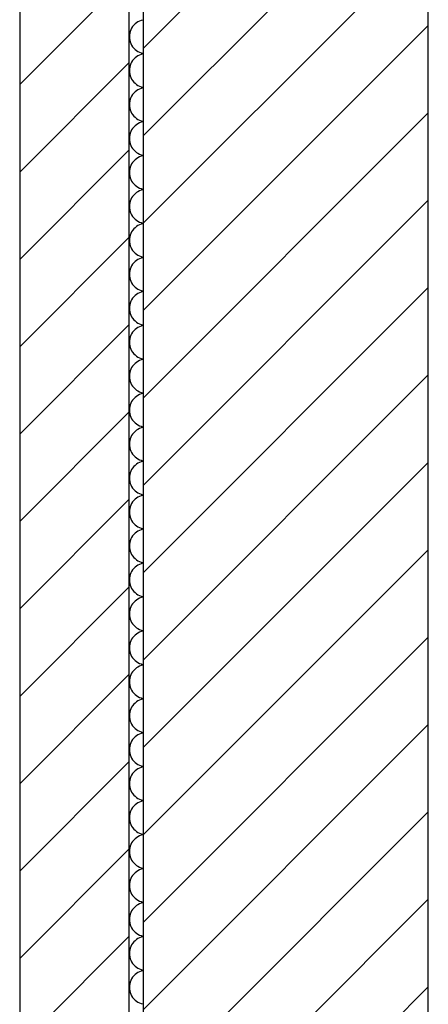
# Model space of a CAD drawing. Extents: x -73 to 183, y -4 to 85.
# Tile 28 of 98: x -32.709 to -32.279, y 39.036 to 40.071. Entities that reach past the tile are written whole.
import ezdxf

# ---------------------------------------------------------------- set-up
doc = ezdxf.new("R2010")
doc.units = 0
doc.header["$MEASUREMENT"] = 0
doc.layers.add('0._EG_2_0', color=7, linetype='Continuous')
doc.layers.add('0._EG_2_R_TR_AUSSENWAND', color=7, linetype='Continuous')
pattern_1 = [(45, (0, 0), (-0.04596194, 0.04596194), [])]

# ---------------------------------------------------------------- blocks, each defined once
blk = doc.blocks.new('*X5', base_point=(-44.6515, -8.996))
at = {"layer": '0._EG_2_R_TR_AUSSENWAND', "linetype": 'Continuous', "ltscale": 1000}
for p, q in [((-32.5909, 40.0626), (-32.5918, 40.0609)), ((-32.5899, 40.0641), (-32.5909, 40.0626)), ((-32.5887, 40.0656), (-32.5899, 40.0641)), ((-32.5873, 40.0669), (-32.5887, 40.0656)), ((-32.5859, 40.0681), (-32.5873, 40.0669)), ((-32.5843, 40.0691), (-32.5859, 40.0681)), ((-32.5826, 40.0699), (-32.5843, 40.0691)), ((-32.5808, 40.0706), (-32.5826, 40.0699)), ((-32.579, 40.0711), (-32.5808, 40.0706)), ((-32.5787, 40.0711), (-32.579, 40.0711)), ((-32.5932, 40.0555), (-32.5933, 40.0536)), ((-32.5933, 40.0536), (-32.5932, 40.0517)), ((-32.5929, 40.0573), (-32.5932, 40.0555)), ((-32.5932, 40.0517), (-32.5929, 40.0498)), ((-32.5924, 40.0591), (-32.5929, 40.0573)), ((-32.5918, 40.0609), (-32.5924, 40.0591)), ((-32.5929, 40.0498), (-32.5924, 40.048)), ((-32.5924, 40.048), (-32.5918, 40.0463)), ((-32.5918, 40.0463), (-32.5909, 40.0446)), ((-32.5909, 40.0446), (-32.5899, 40.043)), ((-32.5899, 40.043), (-32.5887, 40.0416)), ((-32.5887, 40.0416), (-32.5873, 40.0402)), ((-32.5873, 40.0312), (-32.5887, 40.0299)), ((-32.5873, 40.0402), (-32.5859, 40.0391)), ((-32.5859, 40.0324), (-32.5873, 40.0312)), ((-32.5859, 40.0391), (-32.5843, 40.038)), ((-32.5843, 40.0334), (-32.5859, 40.0324)), ((-32.5843, 40.038), (-32.5826, 40.0372)), ((-32.5826, 40.0342), (-32.5843, 40.0334)), ((-32.5826, 40.0372), (-32.5808, 40.0365)), ((-32.5808, 40.0349), (-32.5826, 40.0342)), ((-32.5808, 40.0365), (-32.579, 40.0361)), ((-32.579, 40.0354), (-32.5808, 40.0349)), ((-32.579, 40.0361), (-32.5787, 40.036)), ((-32.5787, 40.0354), (-32.579, 40.0354)), ((-32.5929, 40.0216), (-32.5932, 40.0197)), ((-32.5924, 40.0234), (-32.5929, 40.0216)), ((-32.5918, 40.0252), (-32.5924, 40.0234)), ((-32.5909, 40.0268), (-32.5918, 40.0252)), ((-32.5899, 40.0284), (-32.5909, 40.0268)), ((-32.5887, 40.0299), (-32.5899, 40.0284)), ((-32.5932, 40.0197), (-32.5933, 40.0179)), ((-32.5933, 40.0179), (-32.5932, 40.016)), ((-32.5932, 40.016), (-32.5929, 40.0141)), ((-32.5929, 40.0141), (-32.5924, 40.0123)), ((-32.5924, 40.0123), (-32.5918, 40.0105)), ((-32.5918, 40.0105), (-32.5909, 40.0089)), ((-32.5909, 40.0089), (-32.5899, 40.0073)), ((-32.5899, 40.0073), (-32.5887, 40.0058)), ((-32.5887, 40.0058), (-32.5873, 40.0045)), ((-32.5873, 40.0045), (-32.5859, 40.0033)), ((-32.5859, 40.0033), (-32.5843, 40.0023)), ((-32.5843, 40.0023), (-32.5826, 40.0015)), ((-32.5826, 40.0015), (-32.5808, 40.0008)), ((-32.5808, 40.0008), (-32.579, 40.0004)), ((-32.579, 39.9996), (-32.5808, 39.9992)), ((-32.579, 40.0004), (-32.5787, 40.0003)), ((-32.5787, 39.9997), (-32.579, 39.9996)), ((-32.5918, 39.9895), (-32.5924, 39.9877)), ((-32.5909, 39.9911), (-32.5918, 39.9895)), ((-32.5899, 39.9927), (-32.5909, 39.9911)), ((-32.5887, 39.9942), (-32.5899, 39.9927)), ((-32.5873, 39.9955), (-32.5887, 39.9942)), ((-32.5859, 39.9967), (-32.5873, 39.9955)), ((-32.5843, 39.9977), (-32.5859, 39.9967)), ((-32.5826, 39.9985), (-32.5843, 39.9977)), ((-32.5808, 39.9992), (-32.5826, 39.9985)), ((-32.5932, 39.984), (-32.5933, 39.9821)), ((-32.5933, 39.9821), (-32.5932, 39.9803)), ((-32.5929, 39.9859), (-32.5932, 39.984)), ((-32.5932, 39.9803), (-32.5929, 39.9784)), ((-32.5924, 39.9877), (-32.5929, 39.9859)), ((-32.5929, 39.9784), (-32.5924, 39.9766)), ((-32.5924, 39.9766), (-32.5918, 39.9748)), ((-32.5918, 39.9748), (-32.5909, 39.9732)), ((-32.5909, 39.9732), (-32.5899, 39.9716)), ((-32.5899, 39.9716), (-32.5887, 39.9701)), ((-32.5887, 39.9701), (-32.5873, 39.9688)), ((-32.5873, 39.9688), (-32.5859, 39.9676)), ((-32.5887, 39.9584), (-32.5899, 39.957)), ((-32.5873, 39.9598), (-32.5887, 39.9584)), ((-32.5859, 39.9609), (-32.5873, 39.9598)), ((-32.5859, 39.9676), (-32.5843, 39.9666)), ((-32.5843, 39.962), (-32.5859, 39.9609)), ((-32.5843, 39.9666), (-32.5826, 39.9658)), ((-32.5826, 39.9628), (-32.5843, 39.962)), ((-32.5826, 39.9658), (-32.5808, 39.9651)), ((-32.5808, 39.9635), (-32.5826, 39.9628)), ((-32.5808, 39.9651), (-32.579, 39.9646)), ((-32.579, 39.9639), (-32.5808, 39.9635)), ((-32.579, 39.9646), (-32.5787, 39.9646)), ((-32.5787, 39.964), (-32.579, 39.9639)), ((-32.5932, 39.9483), (-32.5933, 39.9464)), ((-32.5929, 39.9502), (-32.5932, 39.9483)), ((-32.5924, 39.952), (-32.5929, 39.9502)), ((-32.5918, 39.9537), (-32.5924, 39.952)), ((-32.5909, 39.9554), (-32.5918, 39.9537)), ((-32.5899, 39.957), (-32.5909, 39.9554)), ((-32.5933, 39.9464), (-32.5932, 39.9445)), ((-32.5932, 39.9445), (-32.5929, 39.9427)), ((-32.5929, 39.9427), (-32.5924, 39.9409)), ((-32.5924, 39.9409), (-32.5918, 39.9391)), ((-32.5918, 39.9391), (-32.5909, 39.9374)), ((-32.5909, 39.9374), (-32.5899, 39.9359)), ((-32.5899, 39.9359), (-32.5887, 39.9344)), ((-32.5887, 39.9344), (-32.5873, 39.9331)), ((-32.5873, 39.9331), (-32.5859, 39.9319)), ((-32.5859, 39.9319), (-32.5843, 39.9309)), ((-32.5843, 39.9309), (-32.5826, 39.9301)), ((-32.5826, 39.9271), (-32.5843, 39.9262)), ((-32.5826, 39.9301), (-32.5808, 39.9294)), ((-32.5808, 39.9277), (-32.5826, 39.9271)), ((-32.5808, 39.9294), (-32.579, 39.9289)), ((-32.579, 39.9282), (-32.5808, 39.9277)), ((-32.579, 39.9289), (-32.5787, 39.9289)), ((-32.5787, 39.9283), (-32.579, 39.9282)), ((-32.5918, 39.918), (-32.5924, 39.9163)), ((-32.5909, 39.9197), (-32.5918, 39.918)), ((-32.5899, 39.9213), (-32.5909, 39.9197)), ((-32.5887, 39.9227), (-32.5899, 39.9213)), ((-32.5873, 39.9241), (-32.5887, 39.9227)), ((-32.5859, 39.9252), (-32.5873, 39.9241)), ((-32.5843, 39.9262), (-32.5859, 39.9252)), ((-32.5932, 39.9126), (-32.5933, 39.9107)), ((-32.5933, 39.9107), (-32.5932, 39.9088)), ((-32.5929, 39.9145), (-32.5932, 39.9126)), ((-32.5932, 39.9088), (-32.5929, 39.907)), ((-32.5924, 39.9163), (-32.5929, 39.9145)), ((-32.5929, 39.907), (-32.5924, 39.9052)), ((-32.5924, 39.9052), (-32.5918, 39.9034)), ((-32.5918, 39.9034), (-32.5909, 39.9017)), ((-32.5909, 39.9017), (-32.5899, 39.9002)), ((-32.5899, 39.9002), (-32.5887, 39.8987)), ((-32.5887, 39.8987), (-32.5873, 39.8974)), ((-32.5873, 39.8974), (-32.5859, 39.8962)), ((-32.5859, 39.8962), (-32.5843, 39.8952)), ((-32.5899, 39.8856), (-32.5909, 39.884)), ((-32.5887, 39.887), (-32.5899, 39.8856)), ((-32.5873, 39.8883), (-32.5887, 39.887)), ((-32.5859, 39.8895), (-32.5873, 39.8883)), ((-32.5843, 39.8905), (-32.5859, 39.8895)), ((-32.5843, 39.8952), (-32.5826, 39.8943)), ((-32.5826, 39.8914), (-32.5843, 39.8905)), ((-32.5826, 39.8943), (-32.5808, 39.8937)), ((-32.5808, 39.892), (-32.5826, 39.8914)), ((-32.5808, 39.8937), (-32.579, 39.8932)), ((-32.579, 39.8925), (-32.5808, 39.892)), ((-32.579, 39.8932), (-32.5787, 39.8932)), ((-32.5787, 39.8926), (-32.579, 39.8925)), ((-32.5932, 39.8769), (-32.5933, 39.875)), ((-32.5933, 39.875), (-32.5932, 39.8731)), ((-32.5929, 39.8787), (-32.5932, 39.8769)), ((-32.5924, 39.8806), (-32.5929, 39.8787)), ((-32.5918, 39.8823), (-32.5924, 39.8806)), ((-32.5909, 39.884), (-32.5918, 39.8823)), ((-32.5932, 39.8731), (-32.5929, 39.8713)), ((-32.5929, 39.8713), (-32.5924, 39.8694)), ((-32.5924, 39.8694), (-32.5918, 39.8677)), ((-32.5918, 39.8677), (-32.5909, 39.866)), ((-32.5909, 39.866), (-32.5899, 39.8644)), ((-32.5899, 39.8644), (-32.5887, 39.863)), ((-32.5887, 39.863), (-32.5873, 39.8617)), ((-32.5873, 39.8617), (-32.5859, 39.8605)), ((-32.5859, 39.8605), (-32.5843, 39.8595)), ((-32.5843, 39.8548), (-32.5859, 39.8538)), ((-32.5843, 39.8595), (-32.5826, 39.8586)), ((-32.5826, 39.8557), (-32.5843, 39.8548)), ((-32.5826, 39.8586), (-32.5808, 39.858)), ((-32.5808, 39.8563), (-32.5826, 39.8557)), ((-32.5808, 39.858), (-32.579, 39.8575)), ((-32.579, 39.8568), (-32.5808, 39.8563)), ((-32.579, 39.8575), (-32.5787, 39.8574)), ((-32.5787, 39.8568), (-32.579, 39.8568)), ((-32.5924, 39.8448), (-32.5929, 39.843)), ((-32.5918, 39.8466), (-32.5924, 39.8448)), ((-32.5909, 39.8483), (-32.5918, 39.8466)), ((-32.5899, 39.8498), (-32.5909, 39.8483)), ((-32.5887, 39.8513), (-32.5899, 39.8498)), ((-32.5873, 39.8526), (-32.5887, 39.8513)), ((-32.5859, 39.8538), (-32.5873, 39.8526)), ((-32.5932, 39.8412), (-32.5933, 39.8393)), ((-32.5933, 39.8393), (-32.5932, 39.8374)), ((-32.5929, 39.843), (-32.5932, 39.8412)), ((-32.5932, 39.8374), (-32.5929, 39.8355)), ((-32.5929, 39.8355), (-32.5924, 39.8337)), ((-32.5924, 39.8337), (-32.5918, 39.832)), ((-32.5918, 39.832), (-32.5909, 39.8303)), ((-32.5909, 39.8303), (-32.5899, 39.8287)), ((-32.5899, 39.8287), (-32.5887, 39.8273)), ((-32.5887, 39.8273), (-32.5873, 39.8259)), ((-32.5873, 39.8259), (-32.5859, 39.8248)), ((-32.5859, 39.8248), (-32.5843, 39.8238)), ((-32.5843, 39.8238), (-32.5826, 39.8229)), ((-32.5899, 39.8141), (-32.5909, 39.8126)), ((-32.5887, 39.8156), (-32.5899, 39.8141)), ((-32.5873, 39.8169), (-32.5887, 39.8156)), ((-32.5859, 39.8181), (-32.5873, 39.8169)), ((-32.5843, 39.8191), (-32.5859, 39.8181)), ((-32.5826, 39.8199), (-32.5843, 39.8191)), ((-32.5826, 39.8229), (-32.5808, 39.8223)), ((-32.5808, 39.8206), (-32.5826, 39.8199)), ((-32.5808, 39.8223), (-32.579, 39.8218)), ((-32.579, 39.8211), (-32.5808, 39.8206)), ((-32.579, 39.8218), (-32.5787, 39.8217)), ((-32.5787, 39.8211), (-32.579, 39.8211)), ((-32.5932, 39.8055), (-32.5933, 39.8036)), ((-32.5933, 39.8036), (-32.5932, 39.8017)), ((-32.5929, 39.8073), (-32.5932, 39.8055)), ((-32.5924, 39.8091), (-32.5929, 39.8073)), ((-32.5918, 39.8109), (-32.5924, 39.8091)), ((-32.5909, 39.8126), (-32.5918, 39.8109)), ((-32.5932, 39.8017), (-32.5929, 39.7998)), ((-32.5929, 39.7998), (-32.5924, 39.798)), ((-32.5924, 39.798), (-32.5918, 39.7963)), ((-32.5918, 39.7963), (-32.5909, 39.7946)), ((-32.5909, 39.7946), (-32.5899, 39.793)), ((-32.5899, 39.793), (-32.5887, 39.7916)), ((-32.5887, 39.7916), (-32.5873, 39.7902)), ((-32.5873, 39.7902), (-32.5859, 39.7891)), ((-32.5859, 39.7824), (-32.5873, 39.7812)), ((-32.5859, 39.7891), (-32.5843, 39.788)), ((-32.5843, 39.7834), (-32.5859, 39.7824)), ((-32.5843, 39.788), (-32.5826, 39.7872)), ((-32.5826, 39.7842), (-32.5843, 39.7834)), ((-32.5826, 39.7872), (-32.5808, 39.7865)), ((-32.5808, 39.7849), (-32.5826, 39.7842)), ((-32.5808, 39.7865), (-32.579, 39.7861)), ((-32.579, 39.7854), (-32.5808, 39.7849)), ((-32.579, 39.7861), (-32.5787, 39.786)), ((-32.5787, 39.7854), (-32.579, 39.7854)), ((-32.5929, 39.7716), (-32.5932, 39.7697)), ((-32.5924, 39.7734), (-32.5929, 39.7716)), ((-32.5918, 39.7752), (-32.5924, 39.7734)), ((-32.5909, 39.7768), (-32.5918, 39.7752)), ((-32.5899, 39.7784), (-32.5909, 39.7768)), ((-32.5887, 39.7799), (-32.5899, 39.7784)), ((-32.5873, 39.7812), (-32.5887, 39.7799)), ((-32.5932, 39.7697), (-32.5933, 39.7679)), ((-32.5933, 39.7679), (-32.5932, 39.766)), ((-32.5932, 39.766), (-32.5929, 39.7641)), ((-32.5929, 39.7641), (-32.5924, 39.7623)), ((-32.5924, 39.7623), (-32.5918, 39.7605)), ((-32.5918, 39.7605), (-32.5909, 39.7589)), ((-32.5909, 39.7589), (-32.5899, 39.7573)), ((-32.5899, 39.7573), (-32.5887, 39.7558)), ((-32.5887, 39.7558), (-32.5873, 39.7545)), ((-32.5873, 39.7545), (-32.5859, 39.7533)), ((-32.5859, 39.7533), (-32.5843, 39.7523)), ((-32.5843, 39.7523), (-32.5826, 39.7515)), ((-32.5826, 39.7515), (-32.5808, 39.7508)), ((-32.5808, 39.7508), (-32.579, 39.7504)), ((-32.5909, 39.7411), (-32.5918, 39.7395)), ((-32.5899, 39.7427), (-32.5909, 39.7411)), ((-32.5887, 39.7442), (-32.5899, 39.7427)), ((-32.5873, 39.7455), (-32.5887, 39.7442)), ((-32.5859, 39.7467), (-32.5873, 39.7455)), ((-32.5843, 39.7477), (-32.5859, 39.7467)), ((-32.5826, 39.7485), (-32.5843, 39.7477)), ((-32.5808, 39.7492), (-32.5826, 39.7485)), ((-32.579, 39.7496), (-32.5808, 39.7492)), ((-32.579, 39.7504), (-32.5787, 39.7503)), ((-32.5787, 39.7497), (-32.579, 39.7496)), ((-32.5932, 39.734), (-32.5933, 39.7321)), ((-32.5933, 39.7321), (-32.5932, 39.7303)), ((-32.5929, 39.7359), (-32.5932, 39.734)), ((-32.5932, 39.7303), (-32.5929, 39.7284)), ((-32.5924, 39.7377), (-32.5929, 39.7359)), ((-32.5918, 39.7395), (-32.5924, 39.7377)), ((-32.5929, 39.7284), (-32.5924, 39.7266)), ((-32.5924, 39.7266), (-32.5918, 39.7248)), ((-32.5918, 39.7248), (-32.5909, 39.7232)), ((-32.5909, 39.7232), (-32.5899, 39.7216)), ((-32.5899, 39.7216), (-32.5887, 39.7201)), ((-32.5887, 39.7201), (-32.5873, 39.7188)), ((-32.5873, 39.7098), (-32.5887, 39.7084)), ((-32.5873, 39.7188), (-32.5859, 39.7176)), ((-32.5859, 39.7109), (-32.5873, 39.7098)), ((-32.5859, 39.7176), (-32.5843, 39.7166)), ((-32.5843, 39.712), (-32.5859, 39.7109)), ((-32.5843, 39.7166), (-32.5826, 39.7158)), ((-32.5826, 39.7128), (-32.5843, 39.712)), ((-32.5826, 39.7158), (-32.5808, 39.7151)), ((-32.5808, 39.7135), (-32.5826, 39.7128)), ((-32.5808, 39.7151), (-32.579, 39.7146)), ((-32.579, 39.7139), (-32.5808, 39.7135)), ((-32.579, 39.7146), (-32.5787, 39.7146)), ((-32.5787, 39.714), (-32.579, 39.7139)), ((-32.5929, 39.7002), (-32.5932, 39.6983)), ((-32.5924, 39.702), (-32.5929, 39.7002)), ((-32.5918, 39.7037), (-32.5924, 39.702)), ((-32.5909, 39.7054), (-32.5918, 39.7037)), ((-32.5899, 39.707), (-32.5909, 39.7054)), ((-32.5887, 39.7084), (-32.5899, 39.707)), ((-32.5932, 39.6983), (-32.5933, 39.6964)), ((-32.5933, 39.6964), (-32.5932, 39.6945)), ((-32.5932, 39.6945), (-32.5929, 39.6927)), ((-32.5929, 39.6927), (-32.5924, 39.6909)), ((-32.5924, 39.6909), (-32.5918, 39.6891)), ((-32.5918, 39.6891), (-32.5909, 39.6874)), ((-32.5909, 39.6874), (-32.5899, 39.6859)), ((-32.5899, 39.6859), (-32.5887, 39.6844)), ((-32.5887, 39.6844), (-32.5873, 39.6831)), ((-32.5873, 39.6831), (-32.5859, 39.6819)), ((-32.5859, 39.6819), (-32.5843, 39.6809)), ((-32.5843, 39.6809), (-32.5826, 39.6801)), ((-32.5826, 39.6801), (-32.5808, 39.6794)), ((-32.5808, 39.6794), (-32.579, 39.6789)), ((-32.579, 39.6782), (-32.5808, 39.6777)), ((-32.579, 39.6789), (-32.5787, 39.6789)), ((-32.5787, 39.6783), (-32.579, 39.6782)), ((-32.5918, 39.668), (-32.5924, 39.6663)), ((-32.5909, 39.6697), (-32.5918, 39.668)), ((-32.5899, 39.6713), (-32.5909, 39.6697)), ((-32.5887, 39.6727), (-32.5899, 39.6713)), ((-32.5873, 39.6741), (-32.5887, 39.6727)), ((-32.5859, 39.6752), (-32.5873, 39.6741)), ((-32.5843, 39.6762), (-32.5859, 39.6752)), ((-32.5826, 39.6771), (-32.5843, 39.6762)), ((-32.5808, 39.6777), (-32.5826, 39.6771)), ((-32.5932, 39.6626), (-32.5933, 39.6607)), ((-32.5933, 39.6607), (-32.5932, 39.6588)), ((-32.5929, 39.6645), (-32.5932, 39.6626)), ((-32.5932, 39.6588), (-32.5929, 39.657)), ((-32.5924, 39.6663), (-32.5929, 39.6645)), ((-32.5929, 39.657), (-32.5924, 39.6552)), ((-32.5924, 39.6552), (-32.5918, 39.6534)), ((-32.5918, 39.6534), (-32.5909, 39.6517)), ((-32.5909, 39.6517), (-32.5899, 39.6502)), ((-32.5899, 39.6502), (-32.5887, 39.6487)), ((-32.5887, 39.6487), (-32.5873, 39.6474)), ((-32.5873, 39.6474), (-32.5859, 39.6462)), ((-32.5887, 39.637), (-32.5899, 39.6356)), ((-32.5873, 39.6383), (-32.5887, 39.637)), ((-32.5859, 39.6395), (-32.5873, 39.6383)), ((-32.5859, 39.6462), (-32.5843, 39.6452)), ((-32.5843, 39.6405), (-32.5859, 39.6395)), ((-32.5843, 39.6452), (-32.5826, 39.6443)), ((-32.5826, 39.6414), (-32.5843, 39.6405)), ((-32.5826, 39.6443), (-32.5808, 39.6437)), ((-32.5808, 39.642), (-32.5826, 39.6414)), ((-32.5808, 39.6437), (-32.579, 39.6432)), ((-32.579, 39.6425), (-32.5808, 39.642)), ((-32.579, 39.6432), (-32.5787, 39.6432)), ((-32.5787, 39.6426), (-32.579, 39.6425)), ((-32.5932, 39.6269), (-32.5933, 39.625)), ((-32.5929, 39.6287), (-32.5932, 39.6269)), ((-32.5924, 39.6306), (-32.5929, 39.6287)), ((-32.5918, 39.6323), (-32.5924, 39.6306)), ((-32.5909, 39.634), (-32.5918, 39.6323)), ((-32.5899, 39.6356), (-32.5909, 39.634)), ((-32.5933, 39.625), (-32.5932, 39.6231)), ((-32.5932, 39.6231), (-32.5929, 39.6213)), ((-32.5929, 39.6213), (-32.5924, 39.6194)), ((-32.5924, 39.6194), (-32.5918, 39.6177)), ((-32.5918, 39.6177), (-32.5909, 39.616)), ((-32.5909, 39.616), (-32.5899, 39.6144)), ((-32.5899, 39.6144), (-32.5887, 39.613)), ((-32.5887, 39.613), (-32.5873, 39.6117)), ((-32.5873, 39.6117), (-32.5859, 39.6105)), ((-32.5859, 39.6105), (-32.5843, 39.6095)), ((-32.5843, 39.6095), (-32.5826, 39.6086)), ((-32.5826, 39.6086), (-32.5808, 39.608)), ((-32.5808, 39.6063), (-32.5826, 39.6057)), ((-32.5808, 39.608), (-32.579, 39.6075)), ((-32.579, 39.6068), (-32.5808, 39.6063)), ((-32.579, 39.6075), (-32.5787, 39.6074)), ((-32.5787, 39.6068), (-32.579, 39.6068)), ((-32.5918, 39.5966), (-32.5924, 39.5948)), ((-32.5909, 39.5983), (-32.5918, 39.5966)), ((-32.5899, 39.5998), (-32.5909, 39.5983)), ((-32.5887, 39.6013), (-32.5899, 39.5998)), ((-32.5873, 39.6026), (-32.5887, 39.6013)), ((-32.5859, 39.6038), (-32.5873, 39.6026)), ((-32.5843, 39.6048), (-32.5859, 39.6038)), ((-32.5826, 39.6057), (-32.5843, 39.6048)), ((-32.5932, 39.5912), (-32.5933, 39.5893)), ((-32.5933, 39.5893), (-32.5932, 39.5874)), ((-32.5929, 39.593), (-32.5932, 39.5912)), ((-32.5932, 39.5874), (-32.5929, 39.5855)), ((-32.5924, 39.5948), (-32.5929, 39.593)), ((-32.5929, 39.5855), (-32.5924, 39.5837)), ((-32.5924, 39.5837), (-32.5918, 39.582)), ((-32.5918, 39.582), (-32.5909, 39.5803)), ((-32.5909, 39.5803), (-32.5899, 39.5787)), ((-32.5899, 39.5787), (-32.5887, 39.5773)), ((-32.5887, 39.5773), (-32.5873, 39.5759)), ((-32.5873, 39.5759), (-32.5859, 39.5748)), ((-32.5859, 39.5748), (-32.5843, 39.5738)), ((-32.5887, 39.5656), (-32.5899, 39.5641)), ((-32.5873, 39.5669), (-32.5887, 39.5656)), ((-32.5859, 39.5681), (-32.5873, 39.5669)), ((-32.5843, 39.5691), (-32.5859, 39.5681)), ((-32.5843, 39.5738), (-32.5826, 39.5729)), ((-32.5826, 39.5699), (-32.5843, 39.5691)), ((-32.5826, 39.5729), (-32.5808, 39.5723)), ((-32.5808, 39.5706), (-32.5826, 39.5699)), ((-32.5808, 39.5723), (-32.579, 39.5718)), ((-32.579, 39.5711), (-32.5808, 39.5706)), ((-32.579, 39.5718), (-32.5787, 39.5717)), ((-32.5787, 39.5711), (-32.579, 39.5711)), ((-32.5932, 39.5555), (-32.5933, 39.5536)), ((-32.5929, 39.5573), (-32.5932, 39.5555)), ((-32.5924, 39.5591), (-32.5929, 39.5573)), ((-32.5918, 39.5609), (-32.5924, 39.5591)), ((-32.5909, 39.5626), (-32.5918, 39.5609)), ((-32.5899, 39.5641), (-32.5909, 39.5626)), ((-32.5933, 39.5536), (-32.5932, 39.5517)), ((-32.5932, 39.5517), (-32.5929, 39.5498)), ((-32.5929, 39.5498), (-32.5924, 39.548)), ((-32.5924, 39.548), (-32.5918, 39.5463)), ((-32.5918, 39.5463), (-32.5909, 39.5446)), ((-32.5909, 39.5446), (-32.5899, 39.543)), ((-32.5899, 39.543), (-32.5887, 39.5416)), ((-32.5887, 39.5416), (-32.5873, 39.5402)), ((-32.5873, 39.5402), (-32.5859, 39.5391)), ((-32.5859, 39.5391), (-32.5843, 39.538)), ((-32.5843, 39.5334), (-32.5859, 39.5324)), ((-32.5843, 39.538), (-32.5826, 39.5372)), ((-32.5826, 39.5342), (-32.5843, 39.5334)), ((-32.5826, 39.5372), (-32.5808, 39.5365)), ((-32.5808, 39.5349), (-32.5826, 39.5342)), ((-32.5808, 39.5365), (-32.579, 39.5361)), ((-32.579, 39.5354), (-32.5808, 39.5349)), ((-32.579, 39.5361), (-32.5787, 39.536)), ((-32.5787, 39.5354), (-32.579, 39.5354)), ((-32.5924, 39.5234), (-32.5929, 39.5216)), ((-32.5918, 39.5252), (-32.5924, 39.5234)), ((-32.5909, 39.5268), (-32.5918, 39.5252)), ((-32.5899, 39.5284), (-32.5909, 39.5268)), ((-32.5887, 39.5299), (-32.5899, 39.5284)), ((-32.5873, 39.5312), (-32.5887, 39.5299)), ((-32.5859, 39.5324), (-32.5873, 39.5312)), ((-32.5932, 39.5197), (-32.5933, 39.5179)), ((-32.5933, 39.5179), (-32.5932, 39.516)), ((-32.5929, 39.5216), (-32.5932, 39.5197)), ((-32.5932, 39.516), (-32.5929, 39.5141)), ((-32.5929, 39.5141), (-32.5924, 39.5123)), ((-32.5924, 39.5123), (-32.5918, 39.5105)), ((-32.5918, 39.5105), (-32.5909, 39.5089)), ((-32.5909, 39.5089), (-32.5899, 39.5073)), ((-32.5899, 39.5073), (-32.5887, 39.5058)), ((-32.5887, 39.5058), (-32.5873, 39.5045)), ((-32.5873, 39.5045), (-32.5859, 39.5033)), ((-32.5859, 39.5033), (-32.5843, 39.5023)), ((-32.5843, 39.5023), (-32.5826, 39.5015)), ((-32.5899, 39.4927), (-32.5909, 39.4911)), ((-32.5887, 39.4942), (-32.5899, 39.4927)), ((-32.5873, 39.4955), (-32.5887, 39.4942)), ((-32.5859, 39.4967), (-32.5873, 39.4955)), ((-32.5843, 39.4977), (-32.5859, 39.4967)), ((-32.5826, 39.4985), (-32.5843, 39.4977)), ((-32.5826, 39.5015), (-32.5808, 39.5008)), ((-32.5808, 39.4992), (-32.5826, 39.4985)), ((-32.5808, 39.5008), (-32.579, 39.5004)), ((-32.579, 39.4996), (-32.5808, 39.4992)), ((-32.579, 39.5004), (-32.5787, 39.5003)), ((-32.5787, 39.4997), (-32.579, 39.4996)), ((-32.5932, 39.484), (-32.5933, 39.4821)), ((-32.5933, 39.4821), (-32.5932, 39.4803)), ((-32.5929, 39.4859), (-32.5932, 39.484)), ((-32.5924, 39.4877), (-32.5929, 39.4859)), ((-32.5918, 39.4895), (-32.5924, 39.4877)), ((-32.5909, 39.4911), (-32.5918, 39.4895)), ((-32.5932, 39.4803), (-32.5929, 39.4784)), ((-32.5929, 39.4784), (-32.5924, 39.4766)), ((-32.5924, 39.4766), (-32.5918, 39.4748)), ((-32.5918, 39.4748), (-32.5909, 39.4732)), ((-32.5909, 39.4732), (-32.5899, 39.4716)), ((-32.5899, 39.4716), (-32.5887, 39.4701)), ((-32.5887, 39.4701), (-32.5873, 39.4688)), ((-32.5873, 39.4688), (-32.5859, 39.4676)), ((-32.5859, 39.4609), (-32.5873, 39.4598)), ((-32.5859, 39.4676), (-32.5843, 39.4666)), ((-32.5843, 39.462), (-32.5859, 39.4609)), ((-32.5843, 39.4666), (-32.5826, 39.4658)), ((-32.5826, 39.4628), (-32.5843, 39.462)), ((-32.5826, 39.4658), (-32.5808, 39.4651)), ((-32.5808, 39.4635), (-32.5826, 39.4628)), ((-32.5808, 39.4651), (-32.579, 39.4646)), ((-32.579, 39.4639), (-32.5808, 39.4635)), ((-32.579, 39.4646), (-32.5787, 39.4646)), ((-32.5787, 39.464), (-32.579, 39.4639)), ((-32.5924, 39.452), (-32.5929, 39.4502)), ((-32.5918, 39.4537), (-32.5924, 39.452)), ((-32.5909, 39.4554), (-32.5918, 39.4537)), ((-32.5899, 39.457), (-32.5909, 39.4554)), ((-32.5887, 39.4584), (-32.5899, 39.457)), ((-32.5873, 39.4598), (-32.5887, 39.4584)), ((-32.5932, 39.4483), (-32.5933, 39.4464)), ((-32.5933, 39.4464), (-32.5932, 39.4445)), ((-32.5929, 39.4502), (-32.5932, 39.4483)), ((-32.5932, 39.4445), (-32.5929, 39.4427)), ((-32.5929, 39.4427), (-32.5924, 39.4409)), ((-32.5924, 39.4409), (-32.5918, 39.4391)), ((-32.5918, 39.4391), (-32.5909, 39.4374)), ((-32.5909, 39.4374), (-32.5899, 39.4359)), ((-32.5899, 39.4359), (-32.5887, 39.4344)), ((-32.5887, 39.4344), (-32.5873, 39.4331)), ((-32.5873, 39.4331), (-32.5859, 39.4319)), ((-32.5859, 39.4319), (-32.5843, 39.4309)), ((-32.5843, 39.4309), (-32.5826, 39.4301)), ((-32.5826, 39.4301), (-32.5808, 39.4294)), ((-32.5909, 39.4197), (-32.5918, 39.418)), ((-32.5899, 39.4213), (-32.5909, 39.4197)), ((-32.5887, 39.4227), (-32.5899, 39.4213)), ((-32.5873, 39.4241), (-32.5887, 39.4227)), ((-32.5859, 39.4252), (-32.5873, 39.4241)), ((-32.5843, 39.4262), (-32.5859, 39.4252)), ((-32.5826, 39.4271), (-32.5843, 39.4262)), ((-32.5808, 39.4277), (-32.5826, 39.4271)), ((-32.5808, 39.4294), (-32.579, 39.4289)), ((-32.579, 39.4282), (-32.5808, 39.4277)), ((-32.579, 39.4289), (-32.5787, 39.4289)), ((-32.5787, 39.4283), (-32.579, 39.4282)), ((-32.5932, 39.4126), (-32.5933, 39.4107)), ((-32.5933, 39.4107), (-32.5932, 39.4088)), ((-32.5929, 39.4145), (-32.5932, 39.4126)), ((-32.5924, 39.4163), (-32.5929, 39.4145)), ((-32.5918, 39.418), (-32.5924, 39.4163)), ((-32.5932, 39.4088), (-32.5929, 39.407)), ((-32.5929, 39.407), (-32.5924, 39.4052)), ((-32.5924, 39.4052), (-32.5918, 39.4034)), ((-32.5918, 39.4034), (-32.5909, 39.4017)), ((-32.5909, 39.4017), (-32.5899, 39.4002)), ((-32.5899, 39.4002), (-32.5887, 39.3987)), ((-32.5887, 39.3987), (-32.5873, 39.3974)), ((-32.5873, 39.3883), (-32.5887, 39.387)), ((-32.5873, 39.3974), (-32.5859, 39.3962)), ((-32.5859, 39.3895), (-32.5873, 39.3883)), ((-32.5859, 39.3962), (-32.5843, 39.3952)), ((-32.5843, 39.3905), (-32.5859, 39.3895)), ((-32.5843, 39.3952), (-32.5826, 39.3943)), ((-32.5826, 39.3914), (-32.5843, 39.3905)), ((-32.5826, 39.3943), (-32.5808, 39.3937)), ((-32.5808, 39.392), (-32.5826, 39.3914)), ((-32.5808, 39.3937), (-32.579, 39.3932)), ((-32.579, 39.3925), (-32.5808, 39.392)), ((-32.579, 39.3932), (-32.5787, 39.3932)), ((-32.5787, 39.3926), (-32.579, 39.3925)), ((-32.5929, 39.3787), (-32.5932, 39.3769)), ((-32.5924, 39.3806), (-32.5929, 39.3787)), ((-32.5918, 39.3823), (-32.5924, 39.3806)), ((-32.5909, 39.384), (-32.5918, 39.3823)), ((-32.5899, 39.3856), (-32.5909, 39.384)), ((-32.5887, 39.387), (-32.5899, 39.3856)), ((-32.5932, 39.3769), (-32.5933, 39.375)), ((-32.5933, 39.375), (-32.5932, 39.3731)), ((-32.5932, 39.3731), (-32.5929, 39.3713)), ((-32.5929, 39.3713), (-32.5924, 39.3694)), ((-32.5924, 39.3694), (-32.5918, 39.3677)), ((-32.5918, 39.3677), (-32.5909, 39.366)), ((-32.5909, 39.366), (-32.5899, 39.3644)), ((-32.5899, 39.3644), (-32.5887, 39.363)), ((-32.5887, 39.363), (-32.5873, 39.3617)), ((-32.5873, 39.3617), (-32.5859, 39.3605)), ((-32.5859, 39.3605), (-32.5843, 39.3595)), ((-32.5843, 39.3595), (-32.5826, 39.3586)), ((-32.5826, 39.3586), (-32.5808, 39.358)), ((-32.5808, 39.358), (-32.579, 39.3575)), ((-32.579, 39.3575), (-32.5787, 39.3574)), ((-32.5909, 39.3483), (-32.5918, 39.3466)), ((-32.5899, 39.3498), (-32.5909, 39.3483)), ((-32.5887, 39.3513), (-32.5899, 39.3498)), ((-32.5873, 39.3526), (-32.5887, 39.3513)), ((-32.5859, 39.3538), (-32.5873, 39.3526)), ((-32.5843, 39.3548), (-32.5859, 39.3538)), ((-32.5826, 39.3557), (-32.5843, 39.3548)), ((-32.5808, 39.3563), (-32.5826, 39.3557)), ((-32.579, 39.3568), (-32.5808, 39.3563)), ((-32.5787, 39.3568), (-32.579, 39.3568)), ((-32.5932, 39.3412), (-32.5933, 39.3393)), ((-32.5933, 39.3393), (-32.5932, 39.3374)), ((-32.5929, 39.343), (-32.5932, 39.3412)), ((-32.5932, 39.3374), (-32.5929, 39.3355)), ((-32.5924, 39.3448), (-32.5929, 39.343)), ((-32.5918, 39.3466), (-32.5924, 39.3448)), ((-32.5929, 39.3355), (-32.5924, 39.3337)), ((-32.5924, 39.3337), (-32.5918, 39.332)), ((-32.5918, 39.332), (-32.5909, 39.3303)), ((-32.5909, 39.3303), (-32.5899, 39.3287)), ((-32.5899, 39.3287), (-32.5887, 39.3273)), ((-32.5887, 39.3273), (-32.5873, 39.3259)), ((-32.5873, 39.3169), (-32.5887, 39.3156)), ((-32.5873, 39.3259), (-32.5859, 39.3248)), ((-32.5859, 39.3181), (-32.5873, 39.3169)), ((-32.5859, 39.3248), (-32.5843, 39.3238)), ((-32.5843, 39.3191), (-32.5859, 39.3181)), ((-32.5843, 39.3238), (-32.5826, 39.3229)), ((-32.5826, 39.3199), (-32.5843, 39.3191)), ((-32.5826, 39.3229), (-32.5808, 39.3223)), ((-32.5808, 39.3206), (-32.5826, 39.3199)), ((-32.5808, 39.3223), (-32.579, 39.3218)), ((-32.579, 39.3211), (-32.5808, 39.3206)), ((-32.579, 39.3218), (-32.5787, 39.3217)), ((-32.5787, 39.3211), (-32.579, 39.3211)), ((-32.5932, 39.3055), (-32.5933, 39.3036)), ((-32.5929, 39.3073), (-32.5932, 39.3055)), ((-32.5924, 39.3091), (-32.5929, 39.3073)), ((-32.5918, 39.3109), (-32.5924, 39.3091)), ((-32.5909, 39.3126), (-32.5918, 39.3109)), ((-32.5899, 39.3141), (-32.5909, 39.3126)), ((-32.5887, 39.3156), (-32.5899, 39.3141)), ((-32.5933, 39.3036), (-32.5932, 39.3017)), ((-32.5932, 39.3017), (-32.5929, 39.2998)), ((-32.5929, 39.2998), (-32.5924, 39.298)), ((-32.5924, 39.298), (-32.5918, 39.2963)), ((-32.5918, 39.2963), (-32.5909, 39.2946)), ((-32.5909, 39.2946), (-32.5899, 39.293)), ((-32.5899, 39.293), (-32.5887, 39.2916)), ((-32.5887, 39.2916), (-32.5873, 39.2902)), ((-32.5873, 39.2902), (-32.5859, 39.2891)), ((-32.5859, 39.2891), (-32.5843, 39.288)), ((-32.5843, 39.288), (-32.5826, 39.2872)), ((-32.5826, 39.2872), (-32.5808, 39.2865)), ((-32.5808, 39.2849), (-32.5826, 39.2842)), ((-32.5808, 39.2865), (-32.579, 39.2861)), ((-32.579, 39.2854), (-32.5808, 39.2849)), ((-32.579, 39.2861), (-32.5787, 39.286)), ((-32.5787, 39.2854), (-32.579, 39.2854)), ((-32.5918, 39.2752), (-32.5924, 39.2734)), ((-32.5909, 39.2768), (-32.5918, 39.2752)), ((-32.5899, 39.2784), (-32.5909, 39.2768)), ((-32.5887, 39.2799), (-32.5899, 39.2784)), ((-32.5873, 39.2812), (-32.5887, 39.2799)), ((-32.5859, 39.2824), (-32.5873, 39.2812)), ((-32.5843, 39.2834), (-32.5859, 39.2824)), ((-32.5826, 39.2842), (-32.5843, 39.2834)), ((-32.5932, 39.2697), (-32.5933, 39.2679)), ((-32.5933, 39.2679), (-32.5932, 39.266)), ((-32.5929, 39.2716), (-32.5932, 39.2697)), ((-32.5932, 39.266), (-32.5929, 39.2641)), ((-32.5924, 39.2734), (-32.5929, 39.2716)), ((-32.5929, 39.2641), (-32.5924, 39.2623)), ((-32.5924, 39.2623), (-32.5918, 39.2605)), ((-32.5918, 39.2605), (-32.5909, 39.2589)), ((-32.5909, 39.2589), (-32.5899, 39.2573)), ((-32.5899, 39.2573), (-32.5887, 39.2558)), ((-32.5887, 39.2558), (-32.5873, 39.2545)), ((-32.5873, 39.2545), (-32.5859, 39.2533)), ((-32.5887, 39.2442), (-32.5899, 39.2427)), ((-32.5873, 39.2455), (-32.5887, 39.2442)), ((-32.5859, 39.2467), (-32.5873, 39.2455)), ((-32.5859, 39.2533), (-32.5843, 39.2523)), ((-32.5843, 39.2477), (-32.5859, 39.2467)), ((-32.5843, 39.2523), (-32.5826, 39.2515)), ((-32.5826, 39.2485), (-32.5843, 39.2477)), ((-32.5826, 39.2515), (-32.5808, 39.2508)), ((-32.5808, 39.2492), (-32.5826, 39.2485)), ((-32.5808, 39.2508), (-32.579, 39.2504)), ((-32.579, 39.2496), (-32.5808, 39.2492)), ((-32.579, 39.2504), (-32.5787, 39.2503)), ((-32.5787, 39.2497), (-32.579, 39.2496)), ((-32.5932, 39.234), (-32.5933, 39.2321)), ((-32.5929, 39.2359), (-32.5932, 39.234)), ((-32.5924, 39.2377), (-32.5929, 39.2359)), ((-32.5918, 39.2395), (-32.5924, 39.2377)), ((-32.5909, 39.2411), (-32.5918, 39.2395)), ((-32.5899, 39.2427), (-32.5909, 39.2411)), ((-32.5933, 39.2321), (-32.5932, 39.2303)), ((-32.5932, 39.2303), (-32.5929, 39.2284)), ((-32.5929, 39.2284), (-32.5924, 39.2266)), ((-32.5924, 39.2266), (-32.5918, 39.2248)), ((-32.5918, 39.2248), (-32.5909, 39.2232)), ((-32.5909, 39.2232), (-32.5899, 39.2216)), ((-32.5899, 39.2216), (-32.5887, 39.2201)), ((-32.5887, 39.2201), (-32.5873, 39.2188)), ((-32.5873, 39.2188), (-32.5859, 39.2176)), ((-32.5859, 39.2176), (-32.5843, 39.2166)), ((-32.5843, 39.2166), (-32.5826, 39.2158)), ((-32.5826, 39.2128), (-32.5843, 39.212)), ((-32.5826, 39.2158), (-32.5808, 39.2151)), ((-32.5808, 39.2135), (-32.5826, 39.2128)), ((-32.5808, 39.2151), (-32.579, 39.2146)), ((-32.579, 39.2139), (-32.5808, 39.2135)), ((-32.579, 39.2146), (-32.5787, 39.2146)), ((-32.5787, 39.214), (-32.579, 39.2139)), ((-32.5924, 39.202), (-32.5929, 39.2002)), ((-32.5918, 39.2037), (-32.5924, 39.202)), ((-32.5909, 39.2054), (-32.5918, 39.2037)), ((-32.5899, 39.207), (-32.5909, 39.2054)), ((-32.5887, 39.2084), (-32.5899, 39.207)), ((-32.5873, 39.2098), (-32.5887, 39.2084)), ((-32.5859, 39.2109), (-32.5873, 39.2098)), ((-32.5843, 39.212), (-32.5859, 39.2109)), ((-32.5932, 39.1983), (-32.5933, 39.1964)), ((-32.5933, 39.1964), (-32.5932, 39.1945)), ((-32.5929, 39.2002), (-32.5932, 39.1983)), ((-32.5932, 39.1945), (-32.5929, 39.1927)), ((-32.5929, 39.1927), (-32.5924, 39.1909)), ((-32.5924, 39.1909), (-32.5918, 39.1891)), ((-32.5918, 39.1891), (-32.5909, 39.1874)), ((-32.5909, 39.1874), (-32.5899, 39.1859)), ((-32.5899, 39.1859), (-32.5887, 39.1844)), ((-32.5887, 39.1844), (-32.5873, 39.1831)), ((-32.5873, 39.1831), (-32.5859, 39.1819)), ((-32.5859, 39.1819), (-32.5843, 39.1809)), ((-32.5899, 39.1713), (-32.5909, 39.1697)), ((-32.5887, 39.1727), (-32.5899, 39.1713)), ((-32.5873, 39.1741), (-32.5887, 39.1727)), ((-32.5859, 39.1752), (-32.5873, 39.1741)), ((-32.5843, 39.1762), (-32.5859, 39.1752)), ((-32.5843, 39.1809), (-32.5826, 39.1801)), ((-32.5826, 39.1771), (-32.5843, 39.1762)), ((-32.5826, 39.1801), (-32.5808, 39.1794)), ((-32.5808, 39.1777), (-32.5826, 39.1771)), ((-32.5808, 39.1794), (-32.579, 39.1789)), ((-32.579, 39.1782), (-32.5808, 39.1777)), ((-32.579, 39.1789), (-32.5787, 39.1789)), ((-32.5787, 39.1783), (-32.579, 39.1782)), ((-32.5932, 39.1626), (-32.5933, 39.1607)), ((-32.5933, 39.1607), (-32.5932, 39.1588)), ((-32.5929, 39.1645), (-32.5932, 39.1626)), ((-32.5924, 39.1663), (-32.5929, 39.1645)), ((-32.5918, 39.168), (-32.5924, 39.1663)), ((-32.5909, 39.1697), (-32.5918, 39.168)), ((-32.5932, 39.1588), (-32.5929, 39.157)), ((-32.5929, 39.157), (-32.5924, 39.1552)), ((-32.5924, 39.1552), (-32.5918, 39.1534)), ((-32.5918, 39.1534), (-32.5909, 39.1517)), ((-32.5909, 39.1517), (-32.5899, 39.1502)), ((-32.5899, 39.1502), (-32.5887, 39.1487)), ((-32.5887, 39.1487), (-32.5873, 39.1474)), ((-32.5873, 39.1474), (-32.5859, 39.1462)), ((-32.5859, 39.1462), (-32.5843, 39.1452)), ((-32.5843, 39.1405), (-32.5859, 39.1395)), ((-32.5843, 39.1452), (-32.5826, 39.1443)), ((-32.5826, 39.1414), (-32.5843, 39.1405)), ((-32.5826, 39.1443), (-32.5808, 39.1437)), ((-32.5808, 39.142), (-32.5826, 39.1414)), ((-32.5808, 39.1437), (-32.579, 39.1432)), ((-32.579, 39.1425), (-32.5808, 39.142)), ((-32.579, 39.1432), (-32.5787, 39.1432)), ((-32.5787, 39.1426), (-32.579, 39.1425)), ((-32.5924, 39.1306), (-32.5929, 39.1287)), ((-32.5918, 39.1323), (-32.5924, 39.1306)), ((-32.5909, 39.134), (-32.5918, 39.1323)), ((-32.5899, 39.1356), (-32.5909, 39.134)), ((-32.5887, 39.137), (-32.5899, 39.1356)), ((-32.5873, 39.1383), (-32.5887, 39.137)), ((-32.5859, 39.1395), (-32.5873, 39.1383)), ((-32.5932, 39.1269), (-32.5933, 39.125)), ((-32.5933, 39.125), (-32.5932, 39.1231)), ((-32.5929, 39.1287), (-32.5932, 39.1269)), ((-32.5932, 39.1231), (-32.5929, 39.1213)), ((-32.5929, 39.1213), (-32.5924, 39.1194)), ((-32.5924, 39.1194), (-32.5918, 39.1177)), ((-32.5918, 39.1177), (-32.5909, 39.116)), ((-32.5909, 39.116), (-32.5899, 39.1144)), ((-32.5899, 39.1144), (-32.5887, 39.113)), ((-32.5887, 39.113), (-32.5873, 39.1117)), ((-32.5873, 39.1117), (-32.5859, 39.1105)), ((-32.5859, 39.1105), (-32.5843, 39.1095)), ((-32.5843, 39.1095), (-32.5826, 39.1086)), ((-32.5826, 39.1086), (-32.5808, 39.108)), ((-32.5909, 39.0983), (-32.5918, 39.0966)), ((-32.5899, 39.0998), (-32.5909, 39.0983)), ((-32.5887, 39.1013), (-32.5899, 39.0998)), ((-32.5873, 39.1026), (-32.5887, 39.1013)), ((-32.5859, 39.1038), (-32.5873, 39.1026)), ((-32.5843, 39.1048), (-32.5859, 39.1038)), ((-32.5826, 39.1057), (-32.5843, 39.1048)), ((-32.5808, 39.1063), (-32.5826, 39.1057)), ((-32.5808, 39.108), (-32.579, 39.1075)), ((-32.579, 39.1068), (-32.5808, 39.1063)), ((-32.579, 39.1075), (-32.5787, 39.1074)), ((-32.5787, 39.1068), (-32.579, 39.1068)), ((-32.5932, 39.0912), (-32.5933, 39.0893)), ((-32.5933, 39.0893), (-32.5932, 39.0874)), ((-32.5929, 39.093), (-32.5932, 39.0912)), ((-32.5924, 39.0948), (-32.5929, 39.093)), ((-32.5918, 39.0966), (-32.5924, 39.0948)), ((-32.5932, 39.0874), (-32.5929, 39.0855)), ((-32.5929, 39.0855), (-32.5924, 39.0837)), ((-32.5924, 39.0837), (-32.5918, 39.082)), ((-32.5918, 39.082), (-32.5909, 39.0803)), ((-32.5909, 39.0803), (-32.5899, 39.0787)), ((-32.5899, 39.0787), (-32.5887, 39.0773)), ((-32.5887, 39.0773), (-32.5873, 39.0759)), ((-32.5873, 39.0759), (-32.5859, 39.0748)), ((-32.5859, 39.0681), (-32.5873, 39.0669)), ((-32.5859, 39.0748), (-32.5843, 39.0738)), ((-32.5843, 39.0691), (-32.5859, 39.0681)), ((-32.5843, 39.0738), (-32.5826, 39.0729)), ((-32.5826, 39.0699), (-32.5843, 39.0691)), ((-32.5826, 39.0729), (-32.5808, 39.0723)), ((-32.5808, 39.0706), (-32.5826, 39.0699)), ((-32.5808, 39.0723), (-32.579, 39.0718)), ((-32.579, 39.0711), (-32.5808, 39.0706)), ((-32.579, 39.0718), (-32.5787, 39.0717)), ((-32.5787, 39.0711), (-32.579, 39.0711)), ((-32.5929, 39.0573), (-32.5932, 39.0555)), ((-32.5924, 39.0591), (-32.5929, 39.0573)), ((-32.5918, 39.0609), (-32.5924, 39.0591)), ((-32.5909, 39.0626), (-32.5918, 39.0609)), ((-32.5899, 39.0641), (-32.5909, 39.0626)), ((-32.5887, 39.0656), (-32.5899, 39.0641)), ((-32.5873, 39.0669), (-32.5887, 39.0656)), ((-32.5932, 39.0555), (-32.5933, 39.0536)), ((-32.5933, 39.0536), (-32.5932, 39.0517)), ((-32.5932, 39.0517), (-32.5929, 39.0498)), ((-32.5929, 39.0498), (-32.5924, 39.048)), ((-32.5924, 39.048), (-32.5918, 39.0463)), ((-32.5918, 39.0463), (-32.5909, 39.0446)), ((-32.5909, 39.0446), (-32.5899, 39.043)), ((-32.5899, 39.043), (-32.5887, 39.0416)), ((-32.5887, 39.0416), (-32.5873, 39.0402)), ((-32.5873, 39.0402), (-32.5859, 39.0391)), ((-32.5859, 39.0391), (-32.5843, 39.038)), ((-32.5843, 39.038), (-32.5826, 39.0372)), ((-32.5826, 39.0372), (-32.5808, 39.0365)), ((-32.5808, 39.0365), (-32.579, 39.0361)), ((-32.579, 39.0361), (-32.5787, 39.036))]:
    blk.add_line(p, q, dxfattribs=at)

msp = doc.modelspace()

# ---------------------------------------------------------------- hatches: boundary and pattern name
at = {"layer": '0._EG_2_R_TR_AUSSENWAND', "linetype": 'Continuous', "ltscale": 1000}
h = msp.add_hatch(dxfattribs=at)
h.set_pattern_fill('MW_Kalksandstein_0002', color=256, style=0, pattern_type=2)
h.set_pattern_definition(pattern_1)
h.paths.add_polyline_path([(-32.7087, 41.625), (-32.7087, 32.635), (-32.5937, 32.75), (-32.5937, 41.51)], flags=0)
h = msp.add_hatch(dxfattribs=at)
h.set_pattern_fill('MW_Kalksandstein_0002', color=256, style=0, pattern_type=2)
h.set_pattern_definition(pattern_1)
h.paths.add_polyline_path([(-32.5787, 41.495), (-32.5787, 32.765), (-32.2787, 33.065), (-32.2787, 41.195)], flags=0)

# ---------------------------------------------------------------- linework, layer by layer
for p, q in [((-32.7087, 41.625), (-32.7087, 32.635)), ((-32.5937, 41.51), (-32.5937, 32.75)), ((-32.5787, 41.495), (-32.5787, 32.765)), ((-32.2787, 33.065), (-32.2787, 41.195))]:
    msp.add_line(p, q, dxfattribs=at)

# ---------------------------------------------------------------- block references
at = {"layer": '0._EG_2_0', "linetype": 'Continuous', "ltscale": 1000}
msp.add_blockref('*X5', (-44.6515, -8.996), dxfattribs=at)

doc.saveas('drawing.dxf')
